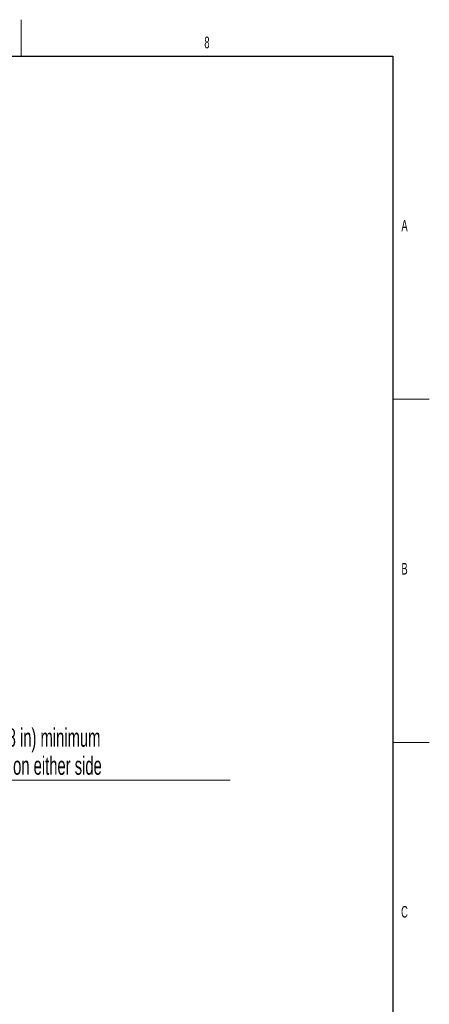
# Model space of a CAD drawing. Header units: millimetres. Extents: x 1 to 419, y 2 to 295.
# Tile 60 of 60: x 362 to 418, y 160 to 294. Entities that reach past the tile are written whole.
import ezdxf

# ---------------------------------------------------------------- set-up
doc = ezdxf.new("R2010")
doc.units = ezdxf.units.MM
doc.styles.add('SLDTEXTSTYLE0', font='TXT', dxfattribs={"width": 0.605})
doc.dimstyles.new('SLDDIMSTYLE3', dxfattribs={"dimtxt": 2.5, "dimasz": 3, "dimexe": 0, "dimexo": 0.0625, "dimtad": 1, "dimlfac": 5, "dimrnd": 1e-09, "dimzin": 12, "dimdsep": 46, "dimtxsty": 'SLDTEXTSTYLE0', "dimblk1": 'NONE', "dimsah": 1, "dimcen": 0.09, "dimse2": 1, "dimadec": 0, "dimazin": 3, "dimtfac": 1, "dimtofl": 0, "dimtmove": 0, "dimatfit": 3, "dimldrblk": 'NONE', "dimfxl": 1, "dimfrac": 2, "dimtolj": 1, "dimtzin": 12, "dimarcsym": 0})

# ---------------------------------------------------------------- blocks, each defined once
blk = doc.blocks.new('_D_5')
at = {"color": 7, "linetype": 'Continuous', "lineweight": 0}
for p, q in [((320.46, 210.43), (320.46, 189.34)), ((334.16, 190.34), (320.46, 190.34)), ((320.46, 190.34), (391.24, 190.34))]:
    blk.add_line(p, q, dxfattribs=at)
at = {"color": 7, "linetype": 'Continuous', "lineweight": 18}
blk.add_solid([(320.46, 190.34), (323.46, 189.84), (323.46, 190.84)], dxfattribs=at)
at = {"color": 7, "linetype": 'Continuous', "lineweight": 18, "char_height": 2.5, "attachment_point": 1, "rotation": 0, "style": 'SLDTEXTSTYLE0'}
for s, insert in [('350 mm (13,8 in) minimum', (349.44, 197.4)), ('to next tap on either side', (351.53, 193.56))]:
    blk.add_mtext(s, dxfattribs=dict(at, insert=insert))
blk = doc.blocks.new('_None')

msp = doc.modelspace()

# ---------------------------------------------------------------- linework, layer by layer
at = {"color": 7, "linetype": 'Continuous', "lineweight": 18}
for p, q in [((362.625, 289.5), (362.625, 294.5)), ((413.5, 242.5), (418.5, 242.5)), ((413.5, 195.5), (418.5, 195.5))]:
    msp.add_line(p, q, dxfattribs=at)
at = {"color": 7, "linetype": 'Continuous', "lineweight": 25}
for p, q in [((6.5, 289.5), (413.5, 289.5)), ((413.5, 289.5), (413.5, 7.5))]:
    msp.add_line(p, q, dxfattribs=at)

# ---------------------------------------------------------------- texts
at = {"color": 7, "linetype": 'Continuous', "lineweight": 0, "char_height": 1.5875, "attachment_point": 2, "style": 'SLDTEXTSTYLE0'}
for s, insert in [('8', (388.0698, 292.1781)), ('A', (415.1138, 267.0781)), ('B', (415.1138, 220.0781)), ('C', (415.1046, 173.0781))]:
    msp.add_mtext(s, dxfattribs=dict(at, insert=insert))

# ---------------------------------------------------------------- dimensions: what is measured, and where the dimension line sits
at = {"color": 7, "linetype": 'Continuous', "lineweight": 18}
dim = msp.add_linear_dim(base=(334.1631, 190.3383), p1=(320.4632, 211.4314), p2=(334.1631, 211.4314), angle=0, text='350 mm (13,8 in) minimum \\Pto next tap on either side', dimstyle='SLDDIMSTYLE3', dxfattribs=at)
dim.commit()
dim.dimension.update_dxf_attribs({"geometry": '_D_5', "text_midpoint": (370.3381, 190.3383), "dimtype": 160})

doc.saveas('drawing.dxf')
